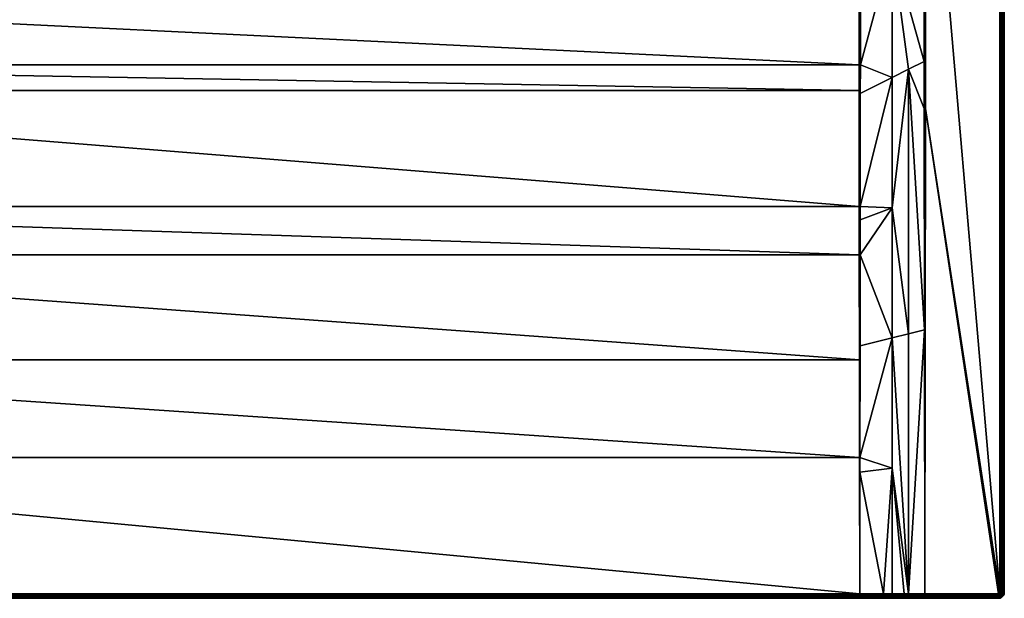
# Model space of a CAD drawing. Header units: centimetres. Extents: x 0 to 1200, y -800 to 0.
# Tile 3 of 24: x 519 to 1200, y -800 to -400. Entities that reach past the tile are written whole.
import ezdxf

# ---------------------------------------------------------------- set-up
doc = ezdxf.new("R2010")
doc.units = ezdxf.units.CM
doc.layers.get('0').update_dxf_attribs({"color": 133})

msp = doc.modelspace()

# ---------------------------------------------------------------- meshes
at = {"color": 254}
mesh = msp.add_polyface(dxfattribs=at)
corners = [(582.07, -268.84, 15), (570.7, -264.82, 15), (100.49, -300, 15), (560.16, -258.94, 15), (550.78, -251.36, 15), (542.81, -242.3, 15), (606.03, -270.88, 15), (593.97, -270.88, 15), (536.48, -232.03, 15), (531.98, -220.83, 15), (100.49, -237.06, 15), (529.44, -209.04, 15), (528.93, -196.98, 15), (99.54, -237.06, 15.15), (77.5, -259.84, 22.5), (99.54, -276.34, 15.15), (99.54, -300, 15.15), (77.5, -349.89, 22.68), (55.45, -243.32, 29.85), (77.49, -86.25, 22.5), (0, -4, 27), (0, -4, 0), (0, -796, 27), (536.18, -225.65, 14.4), (533.99, -220.21, 14.4), (533.52, -220.36, 14.66), (532.76, -214.49, 14.4), (531.53, -208.77, 14.4), (531.04, -208.83, 14.66), (531.28, -202.92, 14.4), (531.03, -197.07, 14.4), (530.54, -197.05, 14.66), (530.02, -197.03, 14.85), (530.52, -208.9, 14.85), (529.48, -197, 14.96), (533.03, -220.51, 14.85), (529.99, -208.97, 14.96), (532.51, -220.67, 14.96), (536.97, -231.78, 14.96), (100.01, -300, 15.04), (100.01, -237.06, 15.04), (100.49, -105.86, 15), (100.01, -105.86, 15.04), (54.99, -198.97, 29.96), (55.46, -198.97, 29.85)]
mesh.append_faces([[corners[k] for k in face] for face in [(0, 1, 2, 0), (1, 3, 2, 1), (2, 3, 4, 2), (2, 4, 5, 2), (2, 6, 7, 2), (2, 7, 0, 2), (5, 8, 2, 5), (2, 8, 9, 2), (2, 9, 10, 2), (10, 9, 11, 10), (10, 11, 12, 10), (13, 14, 15, 13), (15, 14, 16, 15), (16, 14, 17, 16), (18, 17, 14, 18), (18, 14, 19, 18), (20, 21, 22, 20), (23, 24, 25, 23), (26, 27, 28, 26), (29, 30, 31, 29), (27, 29, 28, 27), (28, 29, 31, 28), (28, 31, 32, 28), (24, 26, 25, 24), (25, 26, 28, 25), (25, 28, 33, 25), (33, 28, 32, 33), (33, 32, 34, 33), (35, 25, 33, 35), (35, 33, 36, 35), (36, 33, 34, 36), (36, 34, 12, 36), (37, 35, 36, 37), (37, 36, 11, 37), (11, 36, 12, 11), (38, 37, 9, 38), (9, 37, 11, 9), (39, 2, 10, 39), (39, 10, 40, 39), (40, 10, 41, 40), (16, 39, 15, 16), (15, 39, 40, 15), (15, 40, 13, 15), (13, 40, 42, 13), (43, 18, 44, 43)]], dxfattribs={"vtx3": -1, "color": 254})
mesh = msp.add_polyface(dxfattribs=at)
corners = [(1111.71, -95.28, 18.9), (1122.5, -259.84, 22.5), (1113, -94.07, 19.33), (1122.51, -86.24, 22.5), (1144.54, -67.77, 29.85), (1136.03, -74.98, 27.01), (1144.54, -198.97, 29.85), (1130.22, -79.89, 25.07), (1123.86, -85.13, 22.95), (1200, -4, 27), (1200, -796, 0), (1200, -4, 0), (1145.49, -198.97, 30), (1197, -4, 30), (1145.49, -67.77, 30), (1127.81, -66.56, 26.38), (1117.22, -78.3, 22.42), (1119.49, -80.51, 22.24), (1133.44, -72.19, 26.38), (1144.45, -65.06, 29.88), (1143.54, -61.39, 29.91), (1130.66, -69.34, 26.16), (1121.7, -82.78, 22.42), (1110.03, -93.45, 18.49), (1106.55, -89.97, 18.49), (1108.31, -91.69, 18.35), (1099.06, -101.84, 15.08), (1114.87, -76.14, 22.95), (1120.8, -68.97, 25.34), (1125.02, -63.97, 27.01), (1144.87, -65, 29.97), (1145.01, -67.77, 29.96), (1145.29, -64.94, 30), (1145.01, -198.97, 29.96), (1197.93, -4, 29.85), (1198.36, -796, 29.67), (1198.36, -4, 29.67), (1198.76, -796, 29.43), (1198.76, -4, 29.43), (1199.12, -796, 29.12), (1199.12, -4, 29.12), (1199.43, -796, 28.76), (1199.43, -4, 28.76), (1199.67, -796, 28.36), (1199.67, -4, 28.36), (1199.85, -796, 27.93), (1199.85, -4, 27.93), (1199.96, -796, 27.47), (1199.96, -4, 27.47), (1200, -796, 27)]
mesh.append_faces([[corners[k] for k in face] for face in [(0, 1, 2, 0), (2, 1, 3, 2), (4, 5, 6, 4), (6, 5, 7, 6), (6, 7, 8, 6), (8, 3, 6, 8), (6, 3, 1, 6), (9, 10, 11, 9), (12, 13, 14, 12), (15, 16, 17, 15), (7, 5, 18, 7), (18, 5, 4, 18), (18, 4, 19, 18), (20, 21, 18, 20), (8, 22, 3, 8), (3, 22, 23, 3), (3, 23, 2, 3), (16, 24, 17, 16), (17, 24, 25, 17), (17, 25, 22, 17), (22, 25, 26, 22), (22, 26, 23, 22), (27, 24, 16, 27), (27, 16, 28, 27), (28, 16, 15, 28), (28, 15, 29, 28), (8, 7, 22, 8), (22, 7, 18, 22), (22, 18, 17, 22), (17, 18, 21, 17), (17, 21, 15, 17), (30, 4, 31, 30), (32, 31, 14, 32), (6, 33, 4, 6), (4, 33, 31, 4), (33, 12, 14, 33), (33, 14, 31, 33), (34, 35, 36, 34), (36, 37, 38, 36), (38, 39, 40, 38), (40, 41, 42, 40), (42, 43, 44, 42), (44, 45, 46, 44), (46, 47, 48, 46), (48, 49, 9, 48)]], dxfattribs={"vtx3": -1, "color": 254})
mesh = msp.add_polyface(dxfattribs=at)
corners = [(1144.54, -198.97, 29.85), (1122.5, -259.84, 22.5), (1144.55, -243.32, 29.85), (1122.5, -349.89, 22.68), (1144.6, -428.86, 29.89), (1133.75, -434.3, 26.71), (1144.61, -461.37, 29.89), (1144.79, -614.38, 29.94), (1133.75, -617.16, 28.12), (1122.5, -529.96, 24.65), (1100.33, -562.45, 20.19), (1122.5, -619.98, 26.24), (1122.5, -439.93, 23.42), (1100.42, -450.99, 17.06), (1100.37, -529.21, 19.1), (1100.46, -276.34, 15.15), (1100.46, -300, 15.15), (1100.46, -363.66, 15.6), (1100.46, -382.69, 15.73), (1100.44, -431.26, 16.55), (1200, -796, 27), (1200, -796, 0), (1200, -4, 27), (1145.41, -461.37, 30), (1196.81, -796.59, 30), (1196.89, -796.45, 30), (1196.95, -796.31, 30), (1197, -796, 30), (1145.49, -198.97, 30), (1197, -4, 30), (1145, -797, 30), (1145, -461.37, 29.97), (1145.01, -198.97, 29.96), (1197.47, -796, 29.96), (1197.47, -4, 29.96), (1197.93, -796, 29.85), (1197.93, -4, 29.85), (1198.36, -796, 29.67), (1198.36, -4, 29.67), (1198.76, -796, 29.43), (1198.76, -4, 29.43), (1199.12, -796, 29.12), (1199.12, -4, 29.12), (1199.43, -796, 28.76), (1199.43, -4, 28.76), (1199.67, -796, 28.36), (1199.67, -4, 28.36), (1199.85, -796, 27.93), (1199.85, -4, 27.93), (1199.96, -796, 27.47), (1199.96, -4, 27.47)]
mesh.append_faces([[corners[k] for k in face] for face in [(0, 1, 2, 0), (2, 1, 3, 2), (2, 3, 4, 2), (4, 3, 5, 4), (4, 5, 6, 4), (6, 5, 7, 6), (5, 8, 7, 5), (9, 10, 11, 9), (12, 13, 14, 12), (12, 14, 9, 12), (1, 15, 16, 1), (1, 16, 3, 1), (3, 16, 17, 3), (3, 17, 18, 3), (11, 8, 9, 11), (9, 8, 5, 9), (9, 5, 12, 9), (12, 5, 3, 12), (12, 3, 19, 12), (20, 21, 22, 20), (23, 24, 25, 23), (23, 26, 27, 23), (23, 27, 28, 23), (28, 27, 29, 28), (7, 30, 31, 7), (0, 2, 32, 0), (32, 2, 4, 32), (32, 4, 31, 32), (31, 4, 6, 31), (31, 6, 7, 31), (30, 23, 31, 30), (31, 23, 28, 31), (31, 28, 32, 31), (29, 27, 33, 29), (29, 33, 34, 29), (34, 33, 35, 34), (34, 35, 36, 34), (36, 35, 37, 36), (38, 37, 39, 38), (40, 39, 41, 40), (42, 41, 43, 42), (44, 43, 45, 44), (46, 45, 47, 46), (48, 47, 49, 48), (50, 49, 20, 50)]], dxfattribs={"vtx3": -1, "color": 254})
mesh = msp.add_polyface(dxfattribs=at)
corners = [(663.52, -232.03, 15), (657.19, -242.3, 15), (1099.51, -300, 15), (670.56, -209.04, 15), (668.02, -220.83, 15), (649.22, -251.36, 15), (639.84, -258.94, 15), (629.3, -264.82, 15), (617.93, -268.84, 15), (606.03, -270.88, 15), (100.49, -300, 15), (1099.52, -382.69, 15.58), (100.48, -382.69, 15.58), (1099.54, -431.26, 16.41), (100.46, -431.26, 16.41), (1099.56, -448.88, 16.88), (1100.44, -431.26, 16.55), (1100.42, -450.99, 17.06), (1122.5, -439.93, 23.42), (1100.46, -237.06, 15.15), (1100.46, -276.34, 15.15), (1122.5, -259.84, 22.5), (1122.5, -349.89, 22.68), (1100.46, -382.69, 15.73), (643.21, -253.52, 14.4), (638.66, -257.19, 14.4), (638.93, -257.6, 14.66), (633.55, -260.05, 14.4), (628.64, -263.35, 14.66), (647.77, -249.84, 14.4), (648.11, -250.19, 14.66), (639.22, -258.03, 14.85), (628.85, -263.83, 14.85), (648.47, -250.57, 14.85), (639.53, -258.48, 14.96), (629.07, -264.32, 14.96), (648.84, -250.96, 14.96), (1100.46, -300, 15.15), (1099.99, -300, 15.04), (1100.46, -363.66, 15.6), (1099.99, -382.69, 15.62), (1099.99, -431.26, 16.45), (1099.99, -237.06, 15.04), (1099.51, -237.06, 15)]
mesh.append_faces([[corners[k] for k in face] for face in [(0, 1, 2, 0), (2, 3, 4, 2), (2, 4, 0, 2), (1, 5, 2, 1), (2, 5, 6, 2), (2, 6, 7, 2), (7, 8, 2, 7), (2, 8, 9, 2), (2, 9, 10, 2), (2, 10, 11, 2), (11, 12, 13, 11), (13, 14, 15, 13), (16, 17, 18, 16), (19, 20, 21, 19), (16, 22, 23, 16), (24, 25, 26, 24), (25, 27, 26, 25), (26, 27, 28, 26), (29, 24, 30, 29), (30, 24, 26, 30), (30, 26, 31, 30), (31, 26, 32, 31), (33, 30, 31, 33), (33, 31, 34, 33), (34, 31, 35, 34), (36, 33, 34, 36), (36, 34, 6, 36), (6, 34, 7, 6), (5, 36, 6, 5), (37, 38, 39, 37), (39, 38, 40, 39), (39, 40, 23, 39), (23, 40, 41, 23), (23, 41, 16, 23), (16, 41, 17, 16), (15, 41, 13, 15), (13, 41, 40, 13), (13, 40, 11, 13), (11, 40, 38, 11), (11, 38, 2, 11), (38, 37, 20, 38), (38, 20, 42, 38), (42, 43, 2, 42), (42, 2, 38, 42), (20, 19, 42, 20)]], dxfattribs={"vtx3": -1, "color": 254})
mesh = msp.add_polyface(dxfattribs=at)
corners = [(604.24, -249.79, 2.6), (605.85, -268.78, 14.4), (608.41, -249.07, 2.6), (611.62, -267.79, 14.4), (612.59, -248.36, 2.6), (617.39, -266.8, 14.4), (616.59, -246.94, 2.6), (622.91, -264.85, 14.4), (620.58, -245.53, 2.6), (628.43, -262.9, 14.4), (624.28, -243.47, 2.6), (633.55, -260.05, 14.4), (627.98, -241.4, 2.6), (638.66, -257.19, 14.4), (600, -249.97, 2.6), (600, -268.78, 14.4), (1099.52, -382.69, 15.58), (100.49, -300, 15), (100.48, -382.69, 15.58), (1099.54, -431.26, 16.41), (100.46, -431.26, 16.41), (604.2, -249.3, 2.34), (604.15, -248.78, 2.15), (595.8, -249.3, 2.34), (628.64, -263.35, 14.66), (617.52, -267.28, 14.66), (605.9, -269.27, 14.66), (594.1, -269.27, 14.66), (605.94, -269.79, 14.85), (594.06, -269.79, 14.85), (617.65, -267.78, 14.85), (605.99, -270.33, 14.96), (594.01, -270.33, 14.96), (638.93, -257.6, 14.66), (628.85, -263.83, 14.85), (617.79, -268.31, 14.96), (606.03, -270.88, 15), (593.97, -270.88, 15), (639.22, -258.03, 14.85), (629.07, -264.32, 14.96), (617.93, -268.84, 15), (639.53, -258.48, 14.96), (629.3, -264.82, 15)]
mesh.append_faces([[corners[k] for k in face] for face in [(0, 1, 2, 0), (2, 1, 3, 2), (2, 3, 4, 2), (4, 3, 5, 4), (4, 5, 6, 4), (6, 5, 7, 6), (6, 7, 8, 6), (8, 7, 9, 8), (8, 9, 10, 8), (10, 9, 11, 10), (12, 11, 13, 12), (14, 15, 0, 14), (0, 15, 1, 0), (16, 17, 18, 16), (19, 18, 20, 19), (14, 0, 21, 14), (21, 0, 2, 21), (21, 22, 23, 21), (11, 9, 24, 11), (7, 5, 25, 7), (3, 1, 26, 3), (1, 15, 26, 1), (26, 15, 27, 26), (5, 3, 25, 5), (25, 3, 26, 25), (25, 26, 28, 25), (28, 26, 29, 28), (9, 7, 24, 9), (24, 7, 25, 24), (24, 25, 30, 24), (30, 25, 28, 30), (30, 28, 31, 30), (31, 28, 32, 31), (33, 24, 34, 33), (34, 24, 30, 34), (34, 30, 35, 34), (35, 30, 31, 35), (35, 31, 36, 35), (36, 31, 37, 36), (38, 34, 39, 38), (39, 34, 35, 39), (39, 35, 40, 39), (40, 35, 36, 40), (41, 39, 42, 41), (42, 39, 40, 42)]], dxfattribs={"vtx3": -1, "color": 254})
mesh = msp.add_polyface(dxfattribs=at)
corners = [(1099.56, -448.88, 16.88), (100.46, -431.26, 16.41), (100.44, -448.88, 16.88), (1099.62, -529.22, 19.01), (100.38, -529.22, 19.01), (1099.66, -562.45, 20.11), (100.34, -562.45, 20.11), (1099.76, -635.24, 23), (100.24, -635.24, 23), (1099.85, -702.74, 25.68), (100.15, -702.74, 25.68), (1100, -796.87, 29.86), (100, -796.87, 29.86), (1099.99, -800, 26.86), (4, -800, 0), (1196, -800, 0), (1100, -702.74, 25.68), (1100, -562.45, 20.13), (1100, -529.22, 19.03), (1099.99, -431.26, 16.45), (1100.02, -800, 26.86), (1099.99, -799.96, 27.34), (1100.01, -799.96, 27.34), (1099.99, -799.84, 27.81), (1100.01, -799.84, 27.81), (1099.99, -799.65, 28.26), (1100.01, -799.65, 28.26), (1099.99, -799.4, 28.67), (1100.01, -799.4, 28.67), (1099.99, -799.07, 29.03), (1100.01, -799.07, 29.03), (1099.99, -798.7, 29.34), (1100.01, -798.7, 29.34), (1099.99, -798.28, 29.58), (1100.01, -798.28, 29.58), (1099.99, -797.82, 29.75), (1100.01, -797.82, 29.75), (1099.99, -797.35, 29.84), (1100.01, -797.35, 29.84), (100.01, -797.35, 29.84), (100.01, -797.82, 29.75), (100.01, -798.28, 29.58), (100.01, -798.7, 29.34), (100.01, -799.07, 29.03), (100.01, -799.4, 28.67), (100.01, -799.65, 28.26), (100.01, -799.84, 27.81), (100.01, -799.96, 27.34), (100.01, -800, 26.86)]
mesh.append_faces([[corners[k] for k in face] for face in [(0, 1, 2, 0), (0, 2, 3, 0), (3, 2, 4, 3), (3, 4, 5, 3), (5, 4, 6, 5), (5, 6, 7, 5), (7, 6, 8, 7), (7, 8, 9, 7), (9, 8, 10, 9), (9, 10, 11, 9), (11, 10, 12, 11), (13, 14, 15, 13), (9, 11, 16, 9), (9, 16, 7, 9), (7, 16, 17, 7), (7, 17, 5, 7), (5, 17, 18, 5), (5, 18, 3, 5), (3, 18, 0, 3), (0, 18, 19, 0), (13, 20, 21, 13), (21, 22, 23, 21), (23, 24, 25, 23), (25, 26, 27, 25), (27, 28, 29, 27), (29, 30, 31, 29), (31, 32, 33, 31), (33, 34, 35, 33), (35, 34, 36, 35), (35, 36, 37, 35), (37, 36, 38, 37), (37, 38, 11, 37), (11, 12, 39, 11), (11, 39, 37, 11), (37, 40, 35, 37), (35, 41, 33, 35), (33, 42, 31, 33), (31, 43, 29, 31), (29, 44, 27, 29), (27, 45, 25, 27), (25, 46, 23, 25), (23, 47, 21, 23), (21, 47, 48, 21), (21, 48, 13, 21)]], dxfattribs={"vtx3": -1, "color": 254})
mesh = msp.add_polyface(dxfattribs=at)
corners = [(1100, -796.87, 29.86), (1116.41, -796.92, 29.91), (1100.14, -712.81, 26.14), (1122.5, -709.99, 28.06), (1100.15, -702.74, 25.69), (1122.5, -619.98, 26.24), (1100.33, -562.45, 20.19), (1100.25, -625.57, 22.67), (1122.5, -529.96, 24.65), (1100.37, -529.21, 19.1), (1100.36, -538.3, 19.4), (1100, -702.74, 25.68), (1100, -562.45, 20.13), (1100, -529.22, 19.03), (1100.42, -450.99, 17.06), (1099.99, -431.26, 16.45), (1099.99, -799.96, 27.34), (1100.02, -800, 26.86), (1100.01, -799.96, 27.34), (1099.99, -799.84, 27.81), (1100.01, -799.84, 27.81), (1099.99, -799.65, 28.26), (1100.01, -799.65, 28.26), (1099.99, -799.4, 28.67), (1100.01, -799.4, 28.67), (1099.99, -799.07, 29.03), (1100.01, -799.07, 29.03), (1099.99, -798.7, 29.34), (1100.01, -798.7, 29.34), (1099.99, -798.28, 29.58), (1100.01, -798.28, 29.58), (1116.42, -800, 26.92), (1116.41, -799.96, 27.39), (1116.41, -799.85, 27.86), (1116.41, -799.66, 28.3), (1116.41, -799.41, 28.71), (1116.41, -799.09, 29.07), (1116.41, -798.72, 29.37), (1116.41, -798.31, 29.61), (1100.01, -797.82, 29.75), (1116.41, -797.86, 29.79), (1100.01, -797.35, 29.84), (1116.41, -797.39, 29.89)]
mesh.append_faces([[corners[k] for k in face] for face in [(0, 1, 2, 0), (2, 1, 3, 2), (2, 3, 4, 2), (4, 3, 5, 4), (5, 6, 7, 5), (5, 7, 4, 5), (8, 9, 10, 8), (8, 10, 6, 8), (0, 2, 11, 0), (2, 4, 11, 2), (11, 4, 7, 11), (11, 7, 12, 11), (7, 6, 12, 7), (12, 6, 10, 12), (12, 10, 13, 12), (10, 9, 13, 10), (13, 9, 14, 13), (13, 14, 15, 13), (16, 17, 18, 16), (19, 18, 20, 19), (21, 20, 22, 21), (23, 22, 24, 23), (25, 24, 26, 25), (27, 26, 28, 27), (29, 28, 30, 29), (17, 31, 18, 17), (18, 31, 32, 18), (18, 32, 20, 18), (20, 32, 33, 20), (20, 33, 22, 20), (22, 33, 34, 22), (22, 34, 24, 22), (24, 34, 35, 24), (24, 35, 26, 24), (26, 35, 36, 26), (26, 36, 28, 26), (28, 36, 37, 28), (28, 37, 30, 28), (30, 37, 38, 30), (30, 38, 39, 30), (39, 38, 40, 39), (39, 40, 41, 39), (41, 40, 42, 41), (41, 42, 0, 41), (0, 42, 1, 0)]], dxfattribs={"vtx3": -1, "color": 254})
mesh = msp.add_polyface(dxfattribs=at)
corners = [(1116.41, -796.92, 29.91), (1122.5, -796.93, 29.93), (1122.5, -709.99, 28.06), (1144.79, -614.38, 29.94), (1133.75, -617.16, 28.12), (1133.75, -796.97, 29.97), (1145, -797, 30), (1130.7, -796.96, 29.96), (1122.5, -619.98, 26.24), (1196.95, -796.31, 30), (1196.99, -796.16, 30), (1197, -796, 30), (1145.41, -461.37, 30), (1196, -797, 30), (1196.71, -796.71, 30), (1196.81, -796.59, 30), (1196.45, -796.89, 30), (1196.31, -796.95, 30), (1196.89, -796.45, 30), (1199.95, -796.63, 27), (1199.95, -796.63, 0), (1200, -796, 0), (1200, -796, 27), (1197.31, -796.67, 29.96), (1197.4, -796.45, 29.96), (1197.45, -796.23, 29.96), (1197.47, -796, 29.96), (1197.83, -796.6, 29.85), (1197.9, -796.3, 29.85), (1197.93, -796, 29.85), (1198.25, -796.73, 29.67), (1198.33, -796.37, 29.67), (1198.36, -796, 29.67), (1198.63, -796.85, 29.43), (1198.73, -796.43, 29.43), (1198.76, -796, 29.43), (1199.08, -796.49, 29.12), (1199.12, -796, 29.12), (1199.38, -796.54, 28.76), (1199.43, -796, 28.76), (1199.63, -796.57, 28.36), (1199.67, -796, 28.36), (1199.81, -796.6, 27.93), (1199.85, -796, 27.93), (1199.91, -796.62, 27.47), (1199.96, -796, 27.47)]
mesh.append_faces([[corners[k] for k in face] for face in [(0, 1, 2, 0), (3, 4, 5, 3), (3, 5, 6, 3), (1, 7, 2, 1), (2, 7, 5, 2), (2, 5, 8, 2), (8, 5, 4, 8), (9, 10, 11, 9), (12, 6, 13, 12), (14, 15, 12, 14), (16, 14, 12, 16), (16, 12, 17, 16), (17, 12, 13, 17), (18, 9, 12, 18), (19, 20, 21, 19), (19, 21, 22, 19), (18, 23, 9, 18), (9, 23, 24, 9), (9, 24, 10, 9), (10, 24, 25, 10), (10, 25, 11, 10), (11, 25, 26, 11), (24, 27, 25, 24), (25, 27, 28, 25), (25, 28, 26, 25), (26, 28, 29, 26), (27, 30, 28, 27), (28, 30, 31, 28), (28, 31, 29, 28), (29, 31, 32, 29), (31, 33, 34, 31), (31, 34, 32, 31), (32, 34, 35, 32), (34, 36, 35, 34), (35, 36, 37, 35), (36, 38, 37, 36), (37, 38, 39, 37), (38, 40, 39, 38), (39, 40, 41, 39), (40, 42, 41, 40), (41, 42, 43, 41), (42, 44, 43, 42), (43, 44, 45, 43), (44, 19, 45, 44), (45, 19, 22, 45)]], dxfattribs={"vtx3": -1, "color": 254})
mesh = msp.add_polyface(dxfattribs=at)
corners = [(100, -796.87, 29.86), (99.86, -712.81, 26.14), (85.7, -796.91, 29.91), (100.01, -800, 26.86), (4, -800, 0), (1099.99, -800, 26.86), (1099.99, -797.35, 29.84), (100.01, -797.35, 29.84), (100.01, -797.82, 29.75), (1099.99, -797.82, 29.75), (100.01, -798.28, 29.58), (1099.99, -798.28, 29.58), (100.01, -798.7, 29.34), (1099.99, -798.7, 29.34), (100.01, -799.07, 29.03), (1099.99, -799.07, 29.03), (100.01, -799.4, 28.67), (1099.99, -799.4, 28.67), (100.01, -799.65, 28.26), (1099.99, -799.65, 28.26), (100.01, -799.84, 27.81), (1099.99, -799.84, 27.81), (100.01, -799.96, 27.34), (99.98, -800, 26.86), (99.99, -799.96, 27.34), (99.99, -799.84, 27.81), (99.99, -799.65, 28.26), (99.99, -799.4, 28.67), (99.99, -799.07, 29.03), (99.99, -798.7, 29.34), (99.99, -798.28, 29.58), (99.99, -797.82, 29.75), (99.99, -797.35, 29.84), (85.7, -797.39, 29.88), (85.7, -797.86, 29.78), (85.7, -798.31, 29.61), (85.7, -798.72, 29.37), (85.7, -799.09, 29.06), (85.7, -799.41, 28.7), (85.69, -799.66, 28.29), (85.69, -799.85, 27.85), (85.69, -799.96, 27.39)]
mesh.append_faces([[corners[k] for k in face] for face in [(0, 1, 2, 0), (3, 4, 5, 3), (6, 7, 8, 6), (9, 8, 10, 9), (11, 10, 12, 11), (13, 12, 14, 13), (15, 14, 16, 15), (17, 16, 18, 17), (19, 18, 20, 19), (21, 20, 22, 21), (23, 3, 24, 23), (24, 3, 22, 24), (24, 22, 25, 24), (25, 22, 20, 25), (25, 20, 26, 25), (26, 20, 18, 26), (26, 18, 27, 26), (27, 18, 16, 27), (27, 16, 28, 27), (28, 16, 14, 28), (28, 14, 29, 28), (29, 14, 12, 29), (29, 12, 30, 29), (30, 12, 10, 30), (30, 10, 31, 30), (31, 10, 8, 31), (31, 8, 32, 31), (32, 8, 7, 32), (32, 7, 0, 32), (31, 32, 33, 31), (2, 33, 32, 2), (2, 32, 0, 2), (33, 34, 31, 33), (31, 34, 30, 31), (34, 35, 30, 34), (30, 35, 29, 30), (35, 36, 29, 35), (29, 36, 28, 29), (36, 37, 28, 36), (28, 37, 27, 28), (37, 38, 27, 37), (27, 38, 26, 27), (26, 39, 25, 26), (25, 40, 24, 25), (24, 41, 23, 24)]], dxfattribs={"vtx3": -1, "color": 254})
mesh = msp.add_polyface(dxfattribs=at)
corners = [(1196.59, -796.81, 30), (1196.71, -796.71, 30), (1196.45, -796.89, 30), (1196.31, -796.95, 30), (1196, -797, 30), (1196.16, -796.99, 30), (1122.5, -796.93, 29.93), (1116.41, -796.92, 29.91), (1116.41, -797.39, 29.89), (1133.75, -796.97, 29.97), (1130.7, -796.96, 29.96), (1130.7, -797.43, 29.93), (1145, -797.47, 29.96), (1145, -797.44, 29.97), (1145, -797, 30), (1145, -797.91, 29.86), (1130.7, -797.9, 29.82), (1196, -797.47, 29.96), (1196.23, -797.45, 29.96), (1196.45, -797.4, 29.96), (1196.67, -797.31, 29.96), (1196.86, -797.19, 29.96), (1197.04, -797.04, 29.96), (1196.81, -796.59, 30), (1197.19, -796.86, 29.96), (1196.89, -796.45, 30), (1197.31, -796.67, 29.96), (1196, -797.93, 29.85), (1196.3, -797.9, 29.85), (1196.59, -797.83, 29.85), (1196.88, -797.72, 29.85), (1197.13, -797.56, 29.85), (1197.36, -797.36, 29.85), (1197.56, -797.13, 29.85), (1197.72, -796.87, 29.85), (1197.4, -796.45, 29.96), (1197.39, -797.91, 29.67), (1197.67, -797.67, 29.67)]
mesh.append_faces([[corners[k] for k in face] for face in [(0, 1, 2, 0), (3, 4, 5, 3), (6, 7, 8, 6), (9, 10, 11, 9), (11, 12, 9, 11), (9, 12, 13, 9), (9, 13, 14, 9), (11, 15, 12, 11), (8, 16, 11, 8), (8, 11, 6, 8), (6, 11, 10, 6), (14, 13, 4, 14), (4, 13, 17, 4), (13, 12, 17, 13), (17, 12, 15, 17), (4, 17, 5, 4), (5, 17, 18, 5), (5, 18, 3, 5), (3, 18, 19, 3), (3, 19, 2, 3), (2, 19, 20, 2), (2, 20, 0, 2), (0, 20, 21, 0), (0, 21, 1, 0), (1, 21, 22, 1), (1, 22, 23, 1), (23, 22, 24, 23), (23, 24, 25, 23), (25, 24, 26, 25), (17, 27, 18, 17), (18, 28, 19, 18), (19, 28, 29, 19), (19, 29, 20, 19), (20, 29, 30, 20), (20, 30, 21, 20), (21, 30, 31, 21), (21, 31, 22, 21), (22, 31, 32, 22), (22, 32, 24, 22), (24, 32, 33, 24), (24, 33, 26, 24), (26, 33, 34, 26), (26, 34, 35, 26), (31, 36, 32, 31), (32, 36, 37, 32)]], dxfattribs={"vtx3": -1, "color": 254})
mesh = msp.add_polyface(dxfattribs=at)
corners = [(1199.56, -797.82, 27), (1199.56, -797.82, 0), (1199.8, -797.24, 0), (1199.8, -797.24, 27), (1199.95, -796.63, 0), (1199.95, -796.63, 27), (1197.4, -796.45, 29.96), (1197.72, -796.87, 29.85), (1197.83, -796.6, 29.85), (1197.36, -797.36, 29.85), (1197.67, -797.67, 29.67), (1197.56, -797.13, 29.85), (1197.91, -797.39, 29.67), (1198.1, -797.07, 29.67), (1198.25, -796.73, 29.67), (1197.95, -797.95, 29.43), (1198.24, -797.62, 29.43), (1198.46, -797.25, 29.43), (1198.63, -796.85, 29.43), (1198.33, -796.37, 29.67), (1198.53, -797.83, 29.12), (1198.78, -797.42, 29.12), (1198.97, -796.96, 29.12), (1198.73, -796.43, 29.43), (1199.08, -796.49, 29.12), (1198.77, -798.01, 28.76), (1199.05, -797.56, 28.76), (1199.26, -797.06, 28.76), (1199.38, -796.54, 28.76), (1199.27, -797.67, 28.36), (1199.49, -797.14, 28.36), (1199.63, -796.57, 28.36), (1199.43, -797.75, 27.93), (1199.67, -797.19, 27.93), (1199.81, -796.6, 27.93), (1199.53, -797.8, 27.47), (1199.77, -797.22, 27.47), (1199.91, -796.62, 27.47)]
mesh.append_faces([[corners[k] for k in face] for face in [(0, 1, 2, 0), (0, 2, 3, 0), (3, 2, 4, 3), (3, 4, 5, 3), (6, 7, 8, 6), (9, 10, 11, 9), (11, 10, 12, 11), (11, 12, 7, 11), (7, 12, 13, 7), (7, 13, 8, 7), (8, 13, 14, 8), (10, 15, 12, 10), (12, 15, 16, 12), (12, 16, 13, 12), (13, 16, 17, 13), (13, 17, 14, 13), (14, 17, 18, 14), (14, 18, 19, 14), (16, 20, 17, 16), (17, 20, 21, 17), (17, 21, 18, 17), (18, 21, 22, 18), (18, 22, 23, 18), (23, 22, 24, 23), (21, 25, 26, 21), (21, 26, 22, 21), (22, 26, 27, 22), (22, 27, 24, 22), (24, 27, 28, 24), (26, 29, 27, 26), (27, 29, 30, 27), (27, 30, 28, 27), (28, 30, 31, 28), (29, 32, 30, 29), (30, 32, 33, 30), (30, 33, 31, 30), (31, 33, 34, 31), (32, 35, 33, 32), (33, 35, 36, 33), (33, 36, 34, 33), (34, 36, 37, 34), (35, 0, 36, 35), (36, 0, 3, 36), (36, 3, 37, 36), (37, 3, 5, 37)]], dxfattribs={"vtx3": -1, "color": 254})
mesh = msp.add_polyface(dxfattribs=at)
corners = [(1099.99, -800, 26.86), (1196, -800, 0), (1100.02, -800, 26.86), (1130.71, -800, 26.96), (1116.42, -800, 26.92), (1130.71, -799.96, 27.43), (1145, -800, 27), (1130.7, -797.9, 29.82), (1130.7, -798.34, 29.64), (1145, -798.36, 29.67), (1145, -798.34, 29.68), (1145, -797.93, 29.85), (1130.7, -797.43, 29.93), (1145, -797.91, 29.86), (1130.7, -798.74, 29.4), (1130.7, -799.11, 29.09), (1145, -799.12, 29.12), (1145, -799.11, 29.13), (1145, -798.76, 29.43), (1145, -798.75, 29.44), (1130.7, -799.42, 28.74), (1130.7, -799.67, 28.33), (1145, -799.67, 28.37), (1145, -799.43, 28.76), (1145, -799.42, 28.77), (1145, -799.96, 27.47), (1130.71, -799.85, 27.89), (1145, -799.85, 27.93), (1116.41, -799.96, 27.39), (1116.41, -799.85, 27.86), (1116.41, -799.66, 28.3), (1116.41, -799.41, 28.71), (1116.41, -799.09, 29.07), (1116.41, -798.72, 29.37), (1116.41, -798.31, 29.61), (1116.41, -797.86, 29.79), (1116.41, -797.39, 29.89), (1196, -797.93, 29.85), (1196, -798.36, 29.67), (1196, -798.76, 29.43)]
mesh.append_faces([[corners[k] for k in face] for face in [(0, 1, 2, 0), (2, 1, 3, 2), (2, 3, 4, 2), (5, 3, 6, 5), (7, 8, 9, 7), (9, 10, 7, 9), (7, 10, 11, 7), (7, 11, 12, 7), (12, 11, 13, 12), (14, 15, 16, 14), (16, 17, 14, 16), (14, 17, 18, 14), (14, 18, 8, 14), (8, 18, 19, 8), (8, 19, 9, 8), (20, 21, 22, 20), (20, 22, 23, 20), (20, 23, 15, 20), (15, 23, 24, 15), (15, 24, 16, 15), (6, 25, 5, 6), (5, 25, 26, 5), (26, 25, 27, 26), (26, 27, 21, 26), (21, 27, 22, 21), (4, 3, 28, 4), (28, 3, 5, 28), (28, 5, 29, 28), (29, 5, 26, 29), (29, 26, 30, 29), (30, 26, 21, 30), (30, 21, 31, 30), (31, 21, 20, 31), (31, 20, 32, 31), (32, 20, 15, 32), (32, 15, 33, 32), (33, 15, 14, 33), (33, 14, 34, 33), (34, 14, 8, 34), (34, 8, 35, 34), (35, 8, 7, 35), (35, 7, 36, 35), (13, 11, 37, 13), (10, 9, 38, 10), (19, 18, 39, 19)]], dxfattribs={"vtx3": -1, "color": 254})
mesh = msp.add_polyface(dxfattribs=at)
corners = [(1196, -800, 27), (1145, -800, 27), (1196, -800, 0), (1130.71, -800, 26.96), (1196.63, -799.95, 0), (1196.63, -799.95, 27), (1196, -799.96, 27.47), (1196, -797.47, 29.96), (1145, -797.91, 29.86), (1196, -797.93, 29.85), (1145, -797.93, 29.85), (1145, -798.34, 29.68), (1196, -798.36, 29.67), (1145, -798.36, 29.67), (1145, -798.75, 29.44), (1196, -798.76, 29.43), (1145, -798.76, 29.43), (1145, -799.11, 29.13), (1196, -799.12, 29.12), (1145, -799.12, 29.12), (1145, -799.42, 28.77), (1196, -799.43, 28.76), (1145, -799.43, 28.76), (1145, -799.67, 28.37), (1196, -799.67, 28.36), (1145, -799.85, 27.93), (1196, -799.85, 27.93), (1145, -799.96, 27.47), (1196.23, -797.45, 29.96), (1196.3, -797.9, 29.85), (1196.37, -798.33, 29.67), (1196.59, -797.83, 29.85), (1196.73, -798.25, 29.67), (1196.43, -798.73, 29.43), (1196.49, -799.08, 29.12), (1196.85, -798.63, 29.43), (1196.54, -799.38, 28.76), (1196.96, -798.97, 29.12), (1196.58, -799.63, 28.36), (1196.6, -799.81, 27.93), (1196.62, -799.91, 27.47)]
mesh.append_faces([[corners[k] for k in face] for face in [(0, 1, 2, 0), (2, 1, 3, 2), (0, 2, 4, 0), (0, 4, 5, 0), (1, 0, 6, 1), (7, 8, 9, 7), (9, 10, 11, 9), (9, 11, 12, 9), (12, 13, 14, 12), (12, 14, 15, 12), (15, 16, 17, 15), (15, 17, 18, 15), (17, 19, 18, 17), (18, 19, 20, 18), (18, 20, 21, 18), (20, 22, 21, 20), (21, 22, 23, 21), (21, 23, 24, 21), (24, 23, 25, 24), (24, 25, 26, 24), (26, 25, 27, 26), (26, 27, 6, 26), (6, 27, 1, 6), (28, 9, 29, 28), (9, 12, 29, 9), (29, 12, 30, 29), (29, 30, 31, 29), (31, 30, 32, 31), (12, 15, 30, 12), (30, 15, 33, 30), (30, 33, 32, 30), (15, 18, 33, 15), (33, 18, 34, 33), (33, 34, 35, 33), (18, 21, 34, 18), (34, 21, 36, 34), (34, 36, 37, 34), (21, 24, 36, 21), (36, 24, 38, 36), (24, 26, 38, 24), (38, 26, 39, 38), (26, 6, 39, 26), (39, 6, 40, 39), (6, 0, 40, 6), (40, 0, 5, 40)]], dxfattribs={"vtx3": -1, "color": 254})
mesh = msp.add_polyface(dxfattribs=at)
corners = [(1196.63, -799.95, 27), (1196.63, -799.95, 0), (1197.24, -799.8, 0), (1197.24, -799.8, 27), (1197.82, -799.56, 0), (1197.82, -799.56, 27), (1196.59, -797.83, 29.85), (1196.73, -798.25, 29.67), (1196.88, -797.72, 29.85), (1197.07, -798.1, 29.67), (1197.13, -797.56, 29.85), (1197.39, -797.91, 29.67), (1196.43, -798.73, 29.43), (1196.85, -798.63, 29.43), (1197.26, -798.46, 29.43), (1197.62, -798.24, 29.43), (1197.67, -797.67, 29.67), (1197.95, -797.95, 29.43), (1196.49, -799.08, 29.12), (1196.96, -798.97, 29.12), (1197.42, -798.78, 29.12), (1197.83, -798.53, 29.12), (1196.54, -799.38, 28.76), (1197.06, -799.26, 28.76), (1197.56, -799.05, 28.76), (1198.01, -798.77, 28.76), (1196.58, -799.63, 28.36), (1197.13, -799.49, 28.36), (1197.67, -799.27, 28.36), (1196.6, -799.81, 27.93), (1197.19, -799.66, 27.93), (1197.75, -799.43, 27.93), (1198.16, -798.97, 28.36), (1196.62, -799.91, 27.47), (1197.22, -799.77, 27.47), (1197.8, -799.53, 27.47), (1198.27, -799.12, 27.93)]
mesh.append_faces([[corners[k] for k in face] for face in [(0, 1, 2, 0), (0, 2, 3, 0), (3, 2, 4, 3), (3, 4, 5, 3), (6, 7, 8, 6), (8, 7, 9, 8), (8, 9, 10, 8), (10, 9, 11, 10), (7, 12, 13, 7), (7, 13, 9, 7), (9, 13, 14, 9), (9, 14, 11, 9), (11, 14, 15, 11), (11, 15, 16, 11), (16, 15, 17, 16), (13, 18, 19, 13), (13, 19, 14, 13), (14, 19, 20, 14), (14, 20, 15, 14), (15, 20, 21, 15), (15, 21, 17, 15), (19, 22, 23, 19), (19, 23, 20, 19), (20, 23, 24, 20), (20, 24, 21, 20), (21, 24, 25, 21), (22, 26, 23, 22), (23, 26, 27, 23), (23, 27, 24, 23), (24, 27, 28, 24), (24, 28, 25, 24), (26, 29, 27, 26), (27, 29, 30, 27), (27, 30, 28, 27), (28, 30, 31, 28), (28, 31, 32, 28), (29, 33, 30, 29), (30, 33, 34, 30), (30, 34, 31, 30), (31, 34, 35, 31), (31, 35, 36, 31), (33, 0, 34, 33), (34, 0, 3, 34), (34, 3, 35, 34), (35, 3, 5, 35)]], dxfattribs={"vtx3": -1, "color": 254})
mesh = msp.add_polyface(dxfattribs=at)
corners = [(1197.82, -799.56, 27), (1197.82, -799.56, 0), (1198.35, -799.24, 0), (1198.35, -799.24, 27), (1198.83, -798.83, 0), (1198.83, -798.83, 27), (1199.24, -798.35, 0), (1199.24, -798.35, 27), (1199.56, -797.82, 0), (1199.56, -797.82, 27), (1197.95, -797.95, 29.43), (1197.83, -798.53, 29.12), (1198.21, -798.21, 29.12), (1198.24, -797.62, 29.43), (1198.53, -797.83, 29.12), (1198.01, -798.77, 28.76), (1198.42, -798.42, 28.76), (1198.77, -798.01, 28.76), (1198.78, -797.42, 29.12), (1197.67, -799.27, 28.36), (1198.16, -798.97, 28.36), (1198.6, -798.6, 28.36), (1198.97, -798.16, 28.36), (1199.05, -797.56, 28.76), (1199.27, -797.67, 28.36), (1197.75, -799.43, 27.93), (1198.27, -799.12, 27.93), (1198.72, -798.72, 27.93), (1199.12, -798.26, 27.93), (1199.43, -797.75, 27.93), (1197.8, -799.53, 27.47), (1198.33, -799.21, 27.47), (1198.8, -798.8, 27.47), (1199.21, -798.33, 27.47), (1199.53, -797.8, 27.47)]
mesh.append_faces([[corners[k] for k in face] for face in [(0, 1, 2, 0), (0, 2, 3, 0), (3, 2, 4, 3), (3, 4, 5, 3), (5, 4, 6, 5), (5, 6, 7, 5), (7, 6, 8, 7), (7, 8, 9, 7), (10, 11, 12, 10), (10, 12, 13, 10), (13, 12, 14, 13), (11, 15, 12, 11), (12, 15, 16, 12), (12, 16, 14, 12), (14, 16, 17, 14), (14, 17, 18, 14), (15, 19, 20, 15), (15, 20, 16, 15), (16, 20, 21, 16), (16, 21, 17, 16), (17, 21, 22, 17), (17, 22, 23, 17), (23, 22, 24, 23), (20, 25, 26, 20), (20, 26, 21, 20), (21, 26, 27, 21), (21, 27, 22, 21), (22, 27, 28, 22), (22, 28, 24, 22), (24, 28, 29, 24), (26, 30, 31, 26), (26, 31, 27, 26), (27, 31, 32, 27), (27, 32, 28, 27), (28, 32, 33, 28), (28, 33, 29, 28), (29, 33, 34, 29), (30, 0, 31, 30), (31, 0, 3, 31), (31, 3, 32, 31), (32, 3, 5, 32), (32, 5, 33, 32), (33, 5, 7, 33), (33, 7, 34, 33), (34, 7, 9, 34)]], dxfattribs={"vtx3": -1, "color": 254})

doc.saveas('drawing.dxf')
